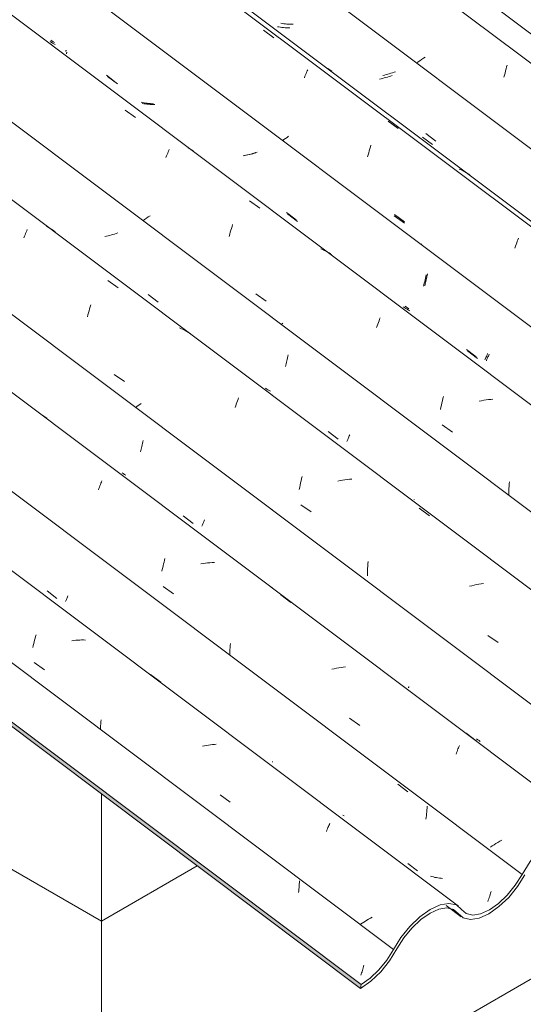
# Model space of a CAD drawing. Header units: metres. Extents: x 6.5 to 21.8, y 0.9 to 11.2.
# Tile 83 of 112: x 16.646 to 17.116, y 4.936 to 5.856. Entities that reach past the tile are written whole.
import ezdxf

# ---------------------------------------------------------------- set-up
doc = ezdxf.new("R2010")
doc.units = ezdxf.units.M
for name, color, linetype, lineweight in [('A-GLAZ-CWMG', 7, 'Continuous', 5), ('A-WALL', 7, 'Continuous', 5), ('I-WALL', 7, 'Continuous', 5)]:
    doc.layers.add(name, color=color, linetype=linetype, lineweight=lineweight)

# ---------------------------------------------------------------- blocks, each defined once
blk = doc.blocks.new('FP_62-ISO_02')
at = {"layer": 'A-GLAZ-CWMG'}
blk.add_line((17.04425, 5.02864), (17.05836, 5.01805), dxfattribs=at)
blk = doc.blocks.new('FP_63-ISO_02')
at = {"layer": 'A-GLAZ-CWMG', "color": 9, "true_color": 0xc0c0c0}
for p, q in [((16.90648, 5.04225), (16.90664, 5.04379)), ((16.90664, 5.04379), (16.90677, 5.04534)), ((16.90677, 5.04534), (16.90689, 5.0469)), ((16.90689, 5.0469), (16.90698, 5.04847)), ((16.90698, 5.04847), (16.90705, 5.05003)), ((16.90705, 5.05003), (16.9071, 5.0516)), ((16.9063, 5.04071), (16.90648, 5.04225)), ((16.96638, 4.96899), (16.96675, 4.97022)), ((16.96675, 4.97022), (16.96711, 4.97146)), ((16.96711, 4.97146), (16.96747, 4.97273)), ((16.96451, 4.96328), (16.96489, 4.96437)), ((16.96489, 4.96437), (16.96526, 4.96548)), ((16.96526, 4.96548), (16.96564, 4.96663)), ((16.96564, 4.96663), (16.96601, 4.9678)), ((16.96601, 4.9678), (16.96638, 4.96899))]:
    blk.add_line(p, q, dxfattribs=at)
blk = doc.blocks.new('FP_64-ISO_02')
at = {"layer": 'A-GLAZ-CWMG'}
blk.add_line((17.0559, 5.02773), (13.73104, 7.52322), dxfattribs=at)
at = {"layer": 'A-GLAZ-CWMG', "color": 9, "true_color": 0xc0c0c0}
for p, q in [((16.65832, 5.2715), (16.65872, 5.27323)), ((16.65872, 5.27323), (16.65913, 5.27494)), ((16.65913, 5.27494), (16.65955, 5.27662)), ((16.65955, 5.27662), (16.65999, 5.27828)), ((16.65999, 5.27828), (16.66043, 5.27991)), ((16.66043, 5.27991), (16.66088, 5.28152)), ((16.69621, 5.27619), (16.69437, 5.27597)), ((16.69805, 5.27636), (16.69621, 5.27619)), ((16.69988, 5.2765), (16.69805, 5.27636)), ((16.7017, 5.27659), (16.69988, 5.2765)), ((16.70351, 5.27664), (16.7017, 5.27659)), ((16.70531, 5.27664), (16.70351, 5.27664)), ((16.7071, 5.27661), (16.70531, 5.27664)), ((16.65794, 5.26975), (16.65832, 5.2715)), ((16.65913, 5.25547), (16.66868, 5.24869)), ((16.76798, 5.2443), (16.77748, 5.23719)), ((16.72139, 5.19836), (16.72153, 5.20023)), ((16.72153, 5.20023), (16.7217, 5.20209)), ((16.72111, 5.19273), (16.72118, 5.19461)), ((16.72118, 5.19461), (16.72127, 5.19649)), ((16.72127, 5.19649), (16.72139, 5.19836)), ((16.81837, 5.17781), (16.81651, 5.17744)), ((16.82022, 5.17815), (16.81837, 5.17781)), ((16.82207, 5.17844), (16.82022, 5.17815)), ((16.82392, 5.1787), (16.82207, 5.17844)), ((16.82576, 5.17892), (16.82392, 5.1787)), ((16.8276, 5.17909), (16.82576, 5.17892)), ((16.82943, 5.17923), (16.8276, 5.17909)), ((16.83293, 5.13201), (16.8425, 5.12521)), ((16.93238, 5.09779), (16.93285, 5.09898)), ((16.93285, 5.09898), (16.93332, 5.10014)), ((16.93332, 5.10014), (16.93377, 5.10125)), ((16.93377, 5.10125), (16.93422, 5.10233)), ((16.93422, 5.10233), (16.93466, 5.10336)), ((16.93466, 5.10336), (16.93509, 5.10435)), ((16.93509, 5.10435), (16.93551, 5.1053)), ((16.97183, 5.01579), (16.97028, 5.01485)), ((16.97341, 5.01671), (16.97183, 5.01579)), ((16.97501, 5.01762), (16.97341, 5.01671)), ((16.96579, 5.01201), (16.96435, 5.01106)), ((16.96726, 5.01297), (16.96579, 5.01201)), ((16.96875, 5.01391), (16.96726, 5.01297)), ((16.97028, 5.01485), (16.96875, 5.01391))]:
    blk.add_line(p, q, dxfattribs=at)
blk = doc.blocks.new('FP_65-ISO_02')
at = {"layer": 'A-GLAZ-CWMG', "color": 9, "true_color": 0xc0c0c0}
for p, q in [((16.67116, 5.32254), (16.68042, 5.31552)), ((16.68838, 5.31259), (16.68866, 5.31321)), ((16.68866, 5.31321), (16.68895, 5.31387)), ((16.68895, 5.31387), (16.68926, 5.31458)), ((16.68926, 5.31458), (16.68959, 5.31533)), ((16.68959, 5.31533), (16.68994, 5.31613)), ((16.68994, 5.31613), (16.6903, 5.31697)), ((16.6903, 5.31697), (16.69067, 5.31786)), ((16.88186, 5.16258), (16.88187, 5.16272)), ((16.88188, 5.16247), (16.88186, 5.16258)), ((16.88187, 5.16272), (16.88191, 5.16292)), ((16.88191, 5.16292), (16.88198, 5.16315)), ((16.99924, 5.14181), (17.00851, 5.13458)), ((17.02619, 5.11607), (17.02633, 5.11783)), ((17.02633, 5.11783), (17.02644, 5.11959)), ((17.02644, 5.11959), (17.02652, 5.12136)), ((16.94885, 5.11227), (16.94768, 5.11308)), ((17.0254, 5.10914), (17.02563, 5.11086)), ((17.02563, 5.11086), (17.02584, 5.11258)), ((17.02584, 5.11258), (17.02603, 5.11432)), ((17.02603, 5.11432), (17.02619, 5.11607)), ((17.00831, 5.06776), (17.01759, 5.06077)), ((17.03092, 5.05548), (17.02954, 5.05586)), ((17.03231, 5.05514), (17.03092, 5.05548)), ((17.03372, 5.05482), (17.03231, 5.05514)), ((17.03514, 5.05455), (17.03372, 5.05482)), ((17.03658, 5.0543), (17.03514, 5.05455)), ((17.03803, 5.05409), (17.03658, 5.0543)), ((17.03949, 5.05391), (17.03803, 5.05409)), ((17.04096, 5.05376), (17.03949, 5.05391)), ((17.08368, 5.0335), (17.08411, 5.03474)), ((17.08411, 5.03474), (17.08455, 5.03601)), ((17.08455, 5.03601), (17.08498, 5.03733)), ((17.08498, 5.03733), (17.0854, 5.03867)), ((17.0854, 5.03867), (17.08583, 5.04006)), ((17.08583, 5.04006), (17.08625, 5.04147)), ((17.08325, 5.03229), (17.08368, 5.0335))]:
    blk.add_line(p, q, dxfattribs=at)
blk = doc.blocks.new('FP_66-ISO_02')
at = {"layer": 'A-GLAZ-CWMG'}
blk.add_line((17.18028, 5.10102), (13.73104, 7.68987), dxfattribs=at)
at = {"layer": 'A-GLAZ-CWMG', "color": 9, "true_color": 0xc0c0c0}
for p, q in [((16.66771, 5.48607), (16.66608, 5.48704)), ((16.66931, 5.48504), (16.66771, 5.48607)), ((16.67086, 5.48395), (16.66931, 5.48504)), ((16.72017, 5.41948), (16.72064, 5.42074)), ((16.72064, 5.42074), (16.72111, 5.42196)), ((16.72111, 5.42196), (16.72158, 5.42314)), ((16.72158, 5.42314), (16.72203, 5.42429)), ((16.72203, 5.42429), (16.72249, 5.4254)), ((16.71921, 5.41687), (16.71969, 5.41819)), ((16.71969, 5.41819), (16.72017, 5.41948)), ((16.77971, 5.34608), (16.78012, 5.34779)), ((16.78012, 5.34779), (16.78054, 5.34947)), ((16.78054, 5.34947), (16.78096, 5.35113)), ((16.78096, 5.35113), (16.7814, 5.35276)), ((16.81703, 5.34813), (16.81487, 5.3478)), ((16.81918, 5.3484), (16.81703, 5.34813)), ((16.82132, 5.34863), (16.81918, 5.3484)), ((16.82346, 5.34881), (16.82132, 5.34863)), ((16.82558, 5.34893), (16.82346, 5.34881)), ((16.82769, 5.34899), (16.82558, 5.34893)), ((16.77857, 5.34084), (16.77893, 5.34261)), ((16.77893, 5.34261), (16.77932, 5.34436)), ((16.77932, 5.34436), (16.77971, 5.34608)), ((16.77986, 5.32652), (16.78943, 5.31977)), ((16.88965, 5.31889), (16.89919, 5.3118)), ((16.84242, 5.2715), (16.84258, 5.27333)), ((16.84195, 5.26226), (16.842, 5.26412)), ((16.842, 5.26412), (16.84207, 5.26597)), ((16.84207, 5.26597), (16.84216, 5.26782)), ((16.84216, 5.26782), (16.84228, 5.26966)), ((16.84228, 5.26966), (16.84242, 5.2715)), ((16.93951, 5.24976), (16.93735, 5.24928)), ((16.94167, 5.2502), (16.93951, 5.24976)), ((16.94384, 5.25059), (16.94167, 5.2502)), ((16.94599, 5.25093), (16.94384, 5.25059)), ((16.94814, 5.25122), (16.94599, 5.25093)), ((16.95029, 5.25146), (16.94814, 5.25122)), ((16.95401, 5.20358), (16.9636, 5.19681)), ((17.06288, 5.18965), (17.0724, 5.18252)), ((17.05398, 5.17127), (17.05444, 5.17247)), ((17.05444, 5.17247), (17.05491, 5.17364)), ((17.05491, 5.17364), (17.05536, 5.17478)), ((17.05536, 5.17478), (17.05581, 5.17587)), ((17.05581, 5.17587), (17.05625, 5.17693)), ((17.05625, 5.17693), (17.05668, 5.17795)), ((17.05351, 5.17003), (17.05398, 5.17127)), ((17.0964, 5.08962), (17.09453, 5.08856)), ((17.08736, 5.08418), (17.08565, 5.08307)), ((17.0891, 5.08529), (17.08736, 5.08418)), ((17.09088, 5.08639), (17.0891, 5.08529)), ((17.09269, 5.08748), (17.09088, 5.08639)), ((17.09453, 5.08856), (17.09269, 5.08748))]:
    blk.add_line(p, q, dxfattribs=at)
blk = doc.blocks.new('FP_67-ISO_02')
at = {"layer": 'A-GLAZ-CWMG', "color": 9, "true_color": 0xc0c0c0}
for p, q in [((16.75943, 5.45626), (16.75977, 5.4576)), ((16.75977, 5.4576), (16.76009, 5.45896)), ((16.76009, 5.45896), (16.7604, 5.46034)), ((16.7604, 5.46034), (16.7607, 5.46174)), ((16.7607, 5.46174), (16.76099, 5.46315)), ((16.75839, 5.45237), (16.75875, 5.45364)), ((16.75875, 5.45364), (16.75909, 5.45494)), ((16.75909, 5.45494), (16.75943, 5.45626)), ((16.74242, 5.43211), (16.74128, 5.4329)), ((16.74358, 5.43136), (16.74242, 5.43211)), ((16.74476, 5.43064), (16.74358, 5.43136)), ((16.79858, 5.39269), (16.80785, 5.38566)), ((16.81597, 5.38311), (16.81624, 5.38372)), ((16.81624, 5.38372), (16.81652, 5.38437)), ((16.81652, 5.38437), (16.81681, 5.38505)), ((16.81681, 5.38505), (16.81712, 5.38577)), ((16.81712, 5.38577), (16.81743, 5.38652)), ((16.81743, 5.38652), (16.81776, 5.38731)), ((16.81776, 5.38731), (16.81809, 5.38813)), ((16.81809, 5.38813), (16.81844, 5.38898)), ((16.87914, 5.32944), (16.87912, 5.32954)), ((16.87918, 5.32938), (16.87914, 5.32944)), ((17.00914, 5.23199), (17.00916, 5.23213)), ((17.00915, 5.23188), (17.00914, 5.23199)), ((17.00919, 5.23181), (17.00915, 5.23188)), ((17.00916, 5.23213), (17.00919, 5.23231)), ((17.00919, 5.23231), (17.00926, 5.23252)), ((17.00926, 5.23252), (17.00934, 5.23277)), ((17.00934, 5.23277), (17.00944, 5.23305)), ((17.07386, 5.18335), (17.07272, 5.18414)), ((17.07502, 5.1826), (17.07386, 5.18335)), ((17.0762, 5.18188), (17.07502, 5.1826))]:
    blk.add_line(p, q, dxfattribs=at)
blk = doc.blocks.new('FP_68-ISO_02')
at = {"layer": 'A-GLAZ-CWMG'}
blk.add_line((17.31428, 5.18068), (13.73104, 7.8701), dxfattribs=at)
at = {"layer": 'A-GLAZ-CWMG', "color": 9, "true_color": 0xc0c0c0}
for p, q in [((16.65215, 5.65914), (16.65264, 5.66032)), ((16.67248, 5.66215), (16.67079, 5.66302)), ((16.67414, 5.66123), (16.67248, 5.66215)), ((16.67576, 5.66025), (16.67414, 5.66123)), ((16.67735, 5.65922), (16.67576, 5.66025)), ((16.64955, 5.65253), (16.65008, 5.65394)), ((16.65008, 5.65394), (16.65061, 5.65531)), ((16.65061, 5.65531), (16.65113, 5.65663)), ((16.65113, 5.65663), (16.65165, 5.65791)), ((16.65165, 5.65791), (16.65215, 5.65914)), ((16.6789, 5.65814), (16.67735, 5.65922)), ((16.72805, 5.6127), (16.73768, 5.60571)), ((16.71046, 5.58433), (16.71098, 5.58617)), ((16.71098, 5.58617), (16.7115, 5.58798)), ((16.7115, 5.58798), (16.71204, 5.58975)), ((16.70895, 5.57861), (16.70944, 5.58055)), ((16.70944, 5.58055), (16.70994, 5.58246)), ((16.70994, 5.58246), (16.71046, 5.58433)), ((16.79677, 5.56755), (16.79498, 5.56827)), ((16.79852, 5.56678), (16.79677, 5.56755)), ((16.80024, 5.56595), (16.79852, 5.56678)), ((16.80192, 5.56507), (16.80024, 5.56595)), ((16.80357, 5.56413), (16.80192, 5.56507)), ((16.80519, 5.56315), (16.80357, 5.56413)), ((16.73402, 5.52489), (16.7436, 5.51819)), ((16.84976, 5.5016), (16.8503, 5.50302)), ((16.7551, 5.49472), (16.75376, 5.49374)), ((16.75646, 5.4957), (16.7551, 5.49472)), ((16.75786, 5.49669), (16.75646, 5.4957)), ((16.75927, 5.49767), (16.75786, 5.49669)), ((16.84703, 5.49382), (16.84758, 5.49546)), ((16.84758, 5.49546), (16.84813, 5.49705)), ((16.84813, 5.49705), (16.84867, 5.49861)), ((16.84867, 5.49861), (16.84922, 5.50012)), ((16.84922, 5.50012), (16.84976, 5.5016)), ((16.90919, 5.4275), (16.90967, 5.42944)), ((16.9074, 5.41944), (16.90782, 5.42149)), ((16.90782, 5.42149), (16.90826, 5.42352)), ((16.90826, 5.42352), (16.90872, 5.42552)), ((16.90872, 5.42552), (16.90919, 5.4275)), ((16.94526, 5.42562), (16.9431, 5.42519)), ((16.94741, 5.426), (16.94526, 5.42562)), ((16.94957, 5.42634), (16.94741, 5.426)), ((16.95171, 5.42663), (16.94957, 5.42634)), ((16.95386, 5.42687), (16.95171, 5.42663)), ((16.95599, 5.42707), (16.95386, 5.42687)), ((16.90699, 5.41736), (16.9074, 5.41944)), ((16.9084, 5.40301), (16.918, 5.3963)), ((17.01917, 5.39979), (17.02876, 5.39272)), ((16.97101, 5.3457), (16.97118, 5.34793)), ((16.97118, 5.34793), (16.97137, 5.35015)), ((16.97067, 5.33674), (16.97071, 5.33898)), ((16.97071, 5.33898), (16.97078, 5.34123)), ((16.97078, 5.34123), (16.97088, 5.34347)), ((16.97088, 5.34347), (16.97101, 5.3457)), ((17.07264, 5.32837), (17.07048, 5.32791)), ((17.0748, 5.32879), (17.07264, 5.32837)), ((17.07695, 5.32917), (17.0748, 5.32879)), ((17.07911, 5.3295), (17.07695, 5.32917)), ((17.06832, 5.3274), (17.06617, 5.32686)), ((17.07048, 5.32791), (17.06832, 5.3274)), ((17.08316, 5.28094), (17.09278, 5.27422))]:
    blk.add_line(p, q, dxfattribs=at)
blk = doc.blocks.new('FP_69-ISO_02')
at = {"layer": 'A-GLAZ-CWMG', "color": 9, "true_color": 0xc0c0c0}
for p, q in [((16.72681, 5.65406), (16.72529, 5.65373)), ((16.72832, 5.65442), (16.72681, 5.65406)), ((16.72983, 5.6548), (16.72832, 5.65442)), ((16.73133, 5.6552), (16.72983, 5.6548)), ((16.73282, 5.65563), (16.73133, 5.6552)), ((16.7343, 5.65607), (16.73282, 5.65563)), ((16.73578, 5.65654), (16.7343, 5.65607)), ((16.73724, 5.65702), (16.73578, 5.65654)), ((16.76568, 5.59955), (16.77494, 5.59249)), ((16.89562, 5.53894), (16.89591, 5.54035)), ((16.89591, 5.54035), (16.89619, 5.54177)), ((16.89619, 5.54177), (16.89645, 5.54321)), ((16.89401, 5.53219), (16.89435, 5.5335)), ((16.89435, 5.5335), (16.89468, 5.53483)), ((16.89468, 5.53483), (16.895, 5.53618)), ((16.895, 5.53618), (16.89532, 5.53755)), ((16.89532, 5.53755), (16.89562, 5.53894)), ((16.87653, 5.51121), (16.87539, 5.51199)), ((16.87769, 5.51046), (16.87653, 5.51121)), ((16.87888, 5.50974), (16.87769, 5.51046)), ((16.88008, 5.50906), (16.87888, 5.50974)), ((16.93407, 5.47139), (16.94334, 5.46435)), ((16.95309, 5.46569), (16.95343, 5.46652)), ((16.95343, 5.46652), (16.95377, 5.46738)), ((16.95377, 5.46738), (16.95412, 5.46828)), ((16.95157, 5.46205), (16.95185, 5.4627)), ((16.95185, 5.4627), (16.95214, 5.4634)), ((16.95214, 5.4634), (16.95245, 5.46413)), ((16.95245, 5.46413), (16.95276, 5.46489)), ((16.95276, 5.46489), (16.95309, 5.46569)), ((17.01444, 5.40773), (17.01445, 5.40787)), ((17.01446, 5.40763), (17.01444, 5.40773)), ((17.0145, 5.40756), (17.01446, 5.40763))]:
    blk.add_line(p, q, dxfattribs=at)
blk = doc.blocks.new('FP_70-ISO_02')
at = {"layer": 'A-GLAZ-CWMG'}
blk.add_line((17.44484, 5.25508), (13.74519, 8.03187), dxfattribs=at)
at = {"layer": 'A-GLAZ-CWMG', "color": 9, "true_color": 0xc0c0c0}
for p, q in [((16.74419, 5.77191), (16.7538, 5.76492)), ((16.78445, 5.73283), (16.78495, 5.73402)), ((16.78495, 5.73402), (16.78543, 5.73515)), ((16.80475, 5.73575), (16.80311, 5.73671)), ((16.80636, 5.73474), (16.80475, 5.73575)), ((16.80792, 5.73367), (16.80636, 5.73474)), ((16.78236, 5.72762), (16.7829, 5.729)), ((16.7829, 5.729), (16.78343, 5.73032)), ((16.78343, 5.73032), (16.78395, 5.7316)), ((16.78395, 5.7316), (16.78445, 5.73283)), ((16.86059, 5.6871), (16.87018, 5.68009)), ((16.7624, 5.66968), (16.76075, 5.66853)), ((16.76408, 5.67084), (16.7624, 5.66968)), ((16.76581, 5.67199), (16.76408, 5.67084)), ((16.76757, 5.67314), (16.76581, 5.67199)), ((16.84252, 5.65767), (16.84304, 5.65954)), ((16.84304, 5.65954), (16.84357, 5.66137)), ((16.84357, 5.66137), (16.8441, 5.66317)), ((16.8441, 5.66317), (16.84465, 5.66492)), ((16.84151, 5.65385), (16.84201, 5.65578)), ((16.84201, 5.65578), (16.84252, 5.65767)), ((16.92896, 5.64145), (16.92721, 5.64224)), ((16.93067, 5.64061), (16.92896, 5.64145)), ((16.93234, 5.63971), (16.93067, 5.64061)), ((16.93399, 5.63875), (16.93234, 5.63971)), ((16.93559, 5.63774), (16.93399, 5.63875)), ((16.93716, 5.63667), (16.93559, 5.63774)), ((16.86649, 5.60001), (16.87606, 5.59328)), ((16.98208, 5.57641), (16.98262, 5.57781)), ((16.89176, 5.57271), (16.89003, 5.5715)), ((16.97932, 5.5687), (16.97987, 5.57033)), ((16.97987, 5.57033), (16.98043, 5.57191)), ((16.98043, 5.57191), (16.98098, 5.57345)), ((16.98098, 5.57345), (16.98153, 5.57495)), ((16.98153, 5.57495), (16.98208, 5.57641)), ((17.04127, 5.50224), (17.04176, 5.50419)), ((17.03907, 5.49206), (17.03947, 5.49415)), ((17.03947, 5.49415), (17.0399, 5.49621)), ((17.0399, 5.49621), (17.04034, 5.49825)), ((17.04034, 5.49825), (17.0408, 5.50026)), ((17.0408, 5.50026), (17.04127, 5.50224)), ((17.07732, 5.5003), (17.07516, 5.49988)), ((17.07948, 5.50067), (17.07732, 5.5003)), ((17.08163, 5.501), (17.07948, 5.50067)), ((17.08378, 5.50128), (17.08163, 5.501)), ((17.08592, 5.50151), (17.08378, 5.50128)), ((17.08806, 5.50168), (17.08592, 5.50151)), ((17.04052, 5.47765), (17.0501, 5.47092)), ((17.10299, 5.41819), (17.1031, 5.42033)), ((17.1031, 5.42033), (17.10323, 5.42246)), ((17.10323, 5.42246), (17.1034, 5.42458)), ((17.10285, 5.41176), (17.10287, 5.41391)), ((17.10287, 5.41391), (17.10291, 5.41605)), ((17.10291, 5.41605), (17.10299, 5.41819))]:
    blk.add_line(p, q, dxfattribs=at)
blk = doc.blocks.new('FP_71-ISO_02')
at = {"layer": 'A-GLAZ-CWMG', "color": 9, "true_color": 0xc0c0c0}
for p, q in [((16.67515, 5.83528), (16.67401, 5.83607)), ((16.67631, 5.83454), (16.67515, 5.83528)), ((16.6775, 5.83382), (16.67631, 5.83454)), ((16.67871, 5.83314), (16.6775, 5.83382)), ((16.68939, 5.82486), (16.68943, 5.82505)), ((16.68943, 5.82505), (16.6895, 5.82527)), ((16.6895, 5.82527), (16.68958, 5.82553)), ((16.68958, 5.82553), (16.68969, 5.82583)), ((16.68969, 5.82583), (16.68982, 5.82616)), ((16.68937, 5.8247), (16.68939, 5.82486)), ((16.68937, 5.82458), (16.68937, 5.8247)), ((16.6894, 5.8245), (16.68937, 5.82458)), ((16.72766, 5.80336), (16.73692, 5.79629)), ((16.76161, 5.77786), (16.76018, 5.77811)), ((16.76305, 5.77764), (16.76161, 5.77786)), ((16.76451, 5.77746), (16.76305, 5.77764)), ((16.76597, 5.77732), (16.76451, 5.77746)), ((16.76745, 5.7772), (16.76597, 5.77732)), ((16.76893, 5.77712), (16.76745, 5.7772)), ((16.77042, 5.77708), (16.76893, 5.77712)), ((16.77193, 5.77706), (16.77042, 5.77708)), ((16.85711, 5.72963), (16.85559, 5.72929)), ((16.85862, 5.73), (16.85711, 5.72963)), ((16.86012, 5.73038), (16.85862, 5.73)), ((16.86162, 5.73079), (16.86012, 5.73038)), ((16.86311, 5.73122), (16.86162, 5.73079)), ((16.86459, 5.73167), (16.86311, 5.73122)), ((16.86607, 5.73214), (16.86459, 5.73167)), ((16.86753, 5.73263), (16.86607, 5.73214)), ((16.89595, 5.67493), (16.90521, 5.66787)), ((17.02563, 5.61317), (17.02593, 5.61457)), ((17.02593, 5.61457), (17.02621, 5.61598)), ((17.02621, 5.61598), (17.02649, 5.61741)), ((17.02649, 5.61741), (17.02675, 5.61885)), ((17.02432, 5.60779), (17.02466, 5.60911)), ((17.02466, 5.60911), (17.02499, 5.61044)), ((17.02499, 5.61044), (17.02531, 5.6118)), ((17.02531, 5.6118), (17.02563, 5.61317)), ((17.00559, 5.58722), (17.00446, 5.58802)), ((17.00673, 5.58644), (17.00559, 5.58722)), ((17.0079, 5.58571), (17.00673, 5.58644)), ((17.00909, 5.585), (17.0079, 5.58571)), ((17.01031, 5.58433), (17.00909, 5.585)), ((17.06435, 5.54674), (17.07361, 5.5397)), ((17.08276, 5.53957), (17.08308, 5.54035)), ((17.08308, 5.54035), (17.08341, 5.54115)), ((17.08341, 5.54115), (17.08375, 5.542)), ((17.08375, 5.542), (17.0841, 5.54287)), ((17.0841, 5.54287), (17.08445, 5.54378)), ((17.08187, 5.53746), (17.08216, 5.53813)), ((17.08216, 5.53813), (17.08245, 5.53883)), ((17.08245, 5.53883), (17.08276, 5.53957))]:
    blk.add_line(p, q, dxfattribs=at)
blk = doc.blocks.new('FP_72-ISO_02')
at = {"layer": 'A-GLAZ-CWMG'}
blk.add_line((17.5743, 5.32967), (13.32806, 8.51671), dxfattribs=at)
at = {"layer": 'A-GLAZ-CWMG', "color": 9, "true_color": 0xc0c0c0}
for p, q in [((16.87364, 5.84644), (16.88324, 5.83945)), ((16.91334, 5.80607), (16.91385, 5.80731)), ((16.91385, 5.80731), (16.91435, 5.8085)), ((16.91435, 5.8085), (16.91484, 5.80964)), ((16.93422, 5.81033), (16.93258, 5.81129)), ((16.93583, 5.80932), (16.93422, 5.81033)), ((16.9374, 5.80826), (16.93583, 5.80932)), ((16.91175, 5.80206), (16.91229, 5.80344)), ((16.91229, 5.80344), (16.91282, 5.80478)), ((16.91282, 5.80478), (16.91334, 5.80607)), ((16.98998, 5.76163), (16.99957, 5.75462)), ((16.89267, 5.74443), (16.89127, 5.74345)), ((16.8941, 5.74541), (16.89267, 5.74443)), ((16.89556, 5.74639), (16.8941, 5.74541)), ((16.89705, 5.74736), (16.89556, 5.74639)), ((16.97185, 5.73196), (16.97237, 5.73384)), ((16.97237, 5.73384), (16.9729, 5.73568)), ((16.9729, 5.73568), (16.97343, 5.73748)), ((16.97343, 5.73748), (16.97398, 5.73925)), ((16.97085, 5.72811), (16.97134, 5.73005)), ((16.97134, 5.73005), (16.97185, 5.73196)), ((17.05836, 5.71604), (17.0566, 5.71682)), ((17.06007, 5.7152), (17.05836, 5.71604)), ((17.06175, 5.7143), (17.06007, 5.7152)), ((17.0634, 5.71336), (17.06175, 5.7143)), ((17.06501, 5.71235), (17.0634, 5.71336)), ((17.06658, 5.71129), (17.06501, 5.71235)), ((16.99592, 5.67415), (17.00547, 5.66742)), ((17.11078, 5.64929), (17.11133, 5.65076)), ((17.11133, 5.65076), (17.11187, 5.65218)), ((17.02122, 5.64682), (17.02059, 5.64638)), ((17.10856, 5.64298), (17.10911, 5.64462)), ((17.10911, 5.64462), (17.10967, 5.64622)), ((17.10967, 5.64622), (17.11022, 5.64778)), ((17.11022, 5.64778), (17.11078, 5.64929))]:
    blk.add_line(p, q, dxfattribs=at)
blk = doc.blocks.new('FP_73-ISO_02')
at = {"layer": 'A-GLAZ-CWMG', "color": 9, "true_color": 0xc0c0c0}
for p, q in [((16.89108, 5.85281), (16.88965, 5.85305)), ((16.89253, 5.8526), (16.89108, 5.85281)), ((16.89398, 5.85242), (16.89253, 5.8526)), ((16.89545, 5.85228), (16.89398, 5.85242)), ((16.89693, 5.85217), (16.89545, 5.85228)), ((16.89841, 5.8521), (16.89693, 5.85217)), ((16.89991, 5.85206), (16.89841, 5.8521)), ((16.90141, 5.85205), (16.89991, 5.85206)), ((16.99409, 5.80671), (16.99261, 5.80626)), ((16.99556, 5.80718), (16.99409, 5.80671)), ((16.99702, 5.80767), (16.99556, 5.80718)), ((16.9866, 5.80466), (16.98509, 5.80432)), ((16.98811, 5.80503), (16.9866, 5.80466)), ((16.98962, 5.80542), (16.98811, 5.80503)), ((16.99112, 5.80583), (16.98962, 5.80542)), ((16.99261, 5.80626), (16.99112, 5.80583)), ((17.02542, 5.74986), (17.03468, 5.74281))]:
    blk.add_line(p, q, dxfattribs=at)
blk = doc.blocks.new('FP_74-ISO_02')
at = {"layer": 'A-GLAZ-CWMG'}
blk.add_line((17.68687, 5.3928), (13.32806, 8.66433), dxfattribs=at)
blk = doc.blocks.new('Rectangular Mullion - Telha Fibrocimento - Ondulada-1908998-ISO_02')
at = {"layer": 'A-GLAZ-CWMG', "true_color": 0xc0c0c0}
h = blk.add_hatch(dxfattribs=at)
h.set_pattern_fill('FP_7', color=9, style=0, pattern_type=2)
h.set_pattern_definition([(330, (16.95, 8.887), (0.2298954, -0.0663695), [0.01095, -0.18814, 0.01095, -0.18814, -1.062]), (330, (16.95, 8.887), (0.2298954, -0.0663695), [-0.39819, 0.01095, -0.38724, 0.01095, -0.18814, -0.46455]), (330, (16.95, 8.887), (0.2298954, -0.0663695), [-0.99547, 0.01095, -0.12178, 0.01095, -0.32087]), (111.206, (17.036, 8.87), (-0.1647206, 0.29181702), [0.01311, -0.22522, 0.01311, -1.496]), (111.206, (17.036, 8.87), (-0.1647206, 0.29181702), [-0.25144, -0.22522, 0.01311, -0.46356, -0.79444]), (111.206, (17.036, 8.87), (-0.1647206, 0.29181702), [-0.95333, 0.01311, -0.22522, 0.01311, -0.543]), (111.206, (17.036, 8.87), (-0.1647206, 0.29181702), [-1.205, -0.14578, 0.01311, -0.38411]), (234.896, (17.065, 8.986), (-0.0651715, -0.2254494), [0.00825, -0.14167, 0.00825, -0.94122]), (234.896, (17.065, 8.986), (-0.0651715, -0.2254494), [-0.15816, -0.14167, 0.00825, -0.29159, -0.49972]), (234.896, (17.065, 8.986), (-0.0651715, -0.2254494), [-0.59966, 0.00825, -0.14167, 0.00825, -0.34156]), (234.896, (17.065, 8.986), (-0.0651715, -0.2254494), [-0.75782, -0.0917, 0.00825, -0.24161])])
h.paths.add_polyline_path([(16.96431, 4.95099), (16.96483, 4.95472), (16.51204, 5.29457), (16.5104, 5.29167), (16.95934, 4.95472)])
h.paths.add_polyline_path([(12.04642, 8.64214), (12.04952, 8.64393), (10.57612, 9.7498), (10.5756, 9.74607), (12.02219, 8.66033)])
h = blk.add_hatch(dxfattribs=at)
h.set_pattern_fill('FP_6', color=9, style=0, pattern_type=2)
h.set_pattern_definition([(35.687, (13.409, 6.161), (0.23241475, 0.22210937), [0.0118, -0.2028, 0.0118, -0.2028, -1.145]), (35.687, (13.409, 6.161), (0.23241475, 0.22210937), [-0.42922, 0.0118, -0.41741, 0.0118, -0.2028, -0.50075]), (35.687, (13.409, 6.161), (0.23241475, 0.22210937), [-1.073, 0.0118, -0.13127, 0.0118, -0.34588]), (137.177, (13.496, 6.251), (-0.1665248, 0.0439601), [0.00654, -0.11229, 0.00654, -0.74603]), (137.177, (13.496, 6.251), (-0.1665248, 0.0439601), [-0.12536, -0.11229, 0.00654, -0.23112, -0.39609]), (137.177, (13.496, 6.251), (-0.1665248, 0.0439601), [-0.47531, 0.00654, -0.11229, 0.00654, -0.27073]), (137.177, (13.496, 6.251), (-0.1665248, 0.0439601), [-0.60067, -0.07268, 0.00654, -0.19151]), (247.064, (13.525, 6.382), (-0.06588675, -0.26606898), [0.0123, -0.21134, 0.0123, -1.404]), (247.064, (13.525, 6.382), (-0.06588675, -0.26606898), [-0.23595, -0.21134, 0.0123, -0.43499, -0.74548]), (247.064, (13.525, 6.382), (-0.06588675, -0.26606898), [-0.89458, 0.0123, -0.21134, 0.0123, -0.50954]), (247.064, (13.525, 6.382), (-0.06588675, -0.26606898), [-1.131, -0.1368, 0.0123, -0.36044])])
h.paths.add_polyline_path([(16.96431, 4.95099), (16.97529, 4.95907), (16.98456, 4.96836), (16.99176, 4.97746), (17.00517, 4.99876), (17.014, 5.00902), (17.02291, 5.01684), (17.02935, 5.0213), (17.03861, 5.02516), (17.04498, 5.02621), (17.05124, 5.02475), (17.06034, 5.01684), (17.06703, 5.01537), (17.07649, 5.01734), (17.08467, 5.02116), (17.0952, 5.02892), (17.10454, 5.03824), (17.11181, 5.0474), (17.12823, 5.07269), (17.13398, 5.07945), (17.14203, 5.08711), (17.14938, 5.09264), (17.15672, 5.09677), (17.16464, 5.0993), (17.17236, 5.09911), (17.17728, 5.09698), (17.18557, 5.08779), (17.19067, 5.08581), (17.19829, 5.08628), (17.20789, 5.09004), (17.21552, 5.09474), (17.22467, 5.10256), (17.23182, 5.11022), (17.23903, 5.12006), (17.25149, 5.14204), (17.26001, 5.1534), (17.27086, 5.16435), (17.28008, 5.17147), (17.28833, 5.1762), (17.2984, 5.17914), (17.30584, 5.17896), (17.31125, 5.17671), (17.31932, 5.1668), (17.32487, 5.16447), (17.33186, 5.16461), (17.34079, 5.16775), (17.35065, 5.17393), (17.35549, 5.17782), (17.35622, 5.18073), (17.36428, 5.18663), (17.3666, 5.18945), (17.37367, 5.19932), (17.38604, 5.22012), (17.39425, 5.23055), (17.40254, 5.23891), (17.41078, 5.24547), (17.42039, 5.25083), (17.42611, 5.25312), (17.42973, 5.25477), (17.43775, 5.25572), (17.4369, 5.25389), (17.44417, 5.2549), (17.44156, 5.25129), (17.44223, 5.25078), (17.44212, 5.25063), (17.44957, 5.24197), (17.45515, 5.23977), (17.46211, 5.23999), (17.47149, 5.24345), (17.47863, 5.24758), (17.48883, 5.25621), (17.49668, 5.26481), (17.49494, 5.26324), (17.49246, 5.26057), (17.48419, 5.25287), (17.47318, 5.24567), (17.46623, 5.2426), (17.46692, 5.24522), (17.46373, 5.24401), (17.4629, 5.24195), (17.45826, 5.24152), (17.45953, 5.24407), (17.45754, 5.24401), (17.45615, 5.24155), (17.45137, 5.2426), (17.45343, 5.24564), (17.45252, 5.246), (17.45055, 5.24331), (17.44655, 5.24738), (17.44904, 5.25008), (17.44364, 5.25566), (17.43792, 5.25789), (17.42964, 5.25756), (17.42038, 5.25444), (17.41041, 5.24865), (17.40038, 5.24053), (17.38868, 5.22763), (17.38101, 5.21686), (17.36903, 5.19669), (17.36215, 5.18796), (17.35461, 5.18048), (17.34843, 5.17554), (17.33987, 5.17086), (17.3336, 5.16883), (17.32702, 5.16883), (17.32178, 5.17147), (17.31417, 5.18076), (17.30719, 5.18358), (17.29773, 5.183), (17.28833, 5.17974), (17.27539, 5.17147), (17.26688, 5.16435), (17.2565, 5.15298), (17.248, 5.14112), (17.23543, 5.11896), (17.22868, 5.11022), (17.21955, 5.10131), (17.21327, 5.09643), (17.2055, 5.09217), (17.19785, 5.09005), (17.19206, 5.09016), (17.18716, 5.09252), (17.18279, 5.09805), (17.17879, 5.102), (17.17133, 5.10387), (17.1613, 5.102), (17.15248, 5.09805), (17.14133, 5.09004), (17.13189, 5.08102), (17.12274, 5.06964), (17.10894, 5.0474), (17.10143, 5.03824), (17.09316, 5.03045), (17.08422, 5.02431), (17.07516, 5.0206), (17.06915, 5.01961), (17.06311, 5.02094), (17.05381, 5.029), (17.04695, 5.03045), (17.03861, 5.02899), (17.02935, 5.02472), (17.01862, 5.01684), (17.00913, 5.00741), (17.00173, 4.99816), (16.98884, 4.97746), (16.98143, 4.96836), (16.97175, 4.95956), (16.96483, 4.95472)])
h.paths.add_polyline_path([(17.50209, 5.27198), (17.50209, 5.27263), (17.50019, 5.27304)])
h.paths.add_polyline_path([(17.52292, 5.30678), (17.52292, 5.30413), (17.52821, 5.30966)])
h.paths.add_polyline_path([(17.53306, 5.31647), (17.53157, 5.31303), (17.53679, 5.31725)])
h.paths.add_polyline_path([(17.50066, 5.27425), (17.50625, 5.28261), (17.50853, 5.28301), (17.50625, 5.28311), (17.51448, 5.29628), (17.52239, 5.30358), (17.52151, 5.30503), (17.52363, 5.30747), (17.531, 5.31258), (17.5306, 5.31412), (17.53384, 5.31702), (17.54008, 5.3199), (17.5402, 5.32149), (17.54435, 5.32419), (17.55437, 5.32843), (17.56315, 5.3295), (17.56657, 5.32762), (17.57093, 5.32594), (17.57819, 5.31828), (17.57939, 5.31738), (17.57896, 5.31682), (17.58454, 5.31466), (17.58402, 5.3159), (17.59019, 5.31606), (17.59696, 5.31817), (17.60651, 5.32391), (17.61307, 5.32923), (17.61575, 5.33196), (17.61638, 5.32923), (17.62646, 5.34023), (17.63238, 5.34827), (17.64477, 5.36839), (17.65064, 5.37541), (17.65681, 5.38124), (17.66339, 5.38599), (17.66951, 5.38906), (17.6738, 5.39049), (17.67975, 5.39049), (17.6836, 5.389), (17.69061, 5.38124), (17.69622, 5.3792), (17.70316, 5.37951), (17.71241, 5.38295), (17.72012, 5.38755), (17.72416, 5.39079), (17.7231, 5.39088), (17.72449, 5.39446), (17.71837, 5.38984), (17.71035, 5.3856), (17.70515, 5.38378), (17.69774, 5.38378), (17.6936, 5.38525), (17.68531, 5.39351), (17.68075, 5.39489), (17.67476, 5.39445), (17.66665, 5.39128), (17.65982, 5.38705), (17.65301, 5.38124), (17.64847, 5.37581), (17.64111, 5.36532), (17.63594, 5.35626), (17.63293, 5.35404), (17.6287, 5.34717), (17.62072, 5.33728), (17.61572, 5.33209), (17.60651, 5.32504), (17.5994, 5.32118), (17.59327, 5.31913), (17.58638, 5.31913), (17.58197, 5.32081), (17.57391, 5.32996), (17.56648, 5.33244), (17.55922, 5.33214), (17.55006, 5.32908), (17.5402, 5.32338), (17.53027, 5.31537), (17.52084, 5.30553), (17.51186, 5.2934), (17.50247, 5.27735)])
h.paths.add_polyline_path([(17.51485, 5.2936), (17.52031, 5.30082), (17.51377, 5.2954), (17.51438, 5.2944)])
h.paths.add_polyline_path([(17.61615, 5.33236), (17.61971, 5.33598), (17.62178, 5.33593), (17.61765, 5.33331)])
h.paths.add_polyline_path([(17.62316, 5.3368), (17.62387, 5.33851), (17.62406, 5.33764), (17.6237, 5.33714)])
h.paths.add_polyline_path([(17.72794, 5.39382), (17.73816, 5.40498), (17.74448, 5.41371), (17.74922, 5.42166), (17.74689, 5.42272), (17.73951, 5.41076), (17.73254, 5.40217), (17.72678, 5.39633), (17.72466, 5.3946), (17.7279, 5.39565), (17.72793, 5.39459)])
at = {"layer": 'A-GLAZ-CWMG'}
for p, q in [((17.50554, 5.2826), (13.32806, 8.41803)), ((17.37549, 5.20734), (13.73104, 7.9427)), ((17.241, 5.12827), (13.73104, 7.76269)), ((17.11522, 5.05734), (13.73104, 7.59735)), ((16.99501, 4.98733), (13.84113, 7.35449)), ((16.96431, 4.95099), (16.51034, 5.29172)), ((16.96483, 4.95472), (16.51204, 5.29457)), ((17.05552, 5.02103), (17.05012, 5.02508)), ((16.96483, 4.95472), (16.96431, 4.95099))]:
    blk.add_line(p, q, dxfattribs=at)
for points in [[(17.18388, 5.09698, 0), (17.17879, 5.102, 0), (17.17151, 5.10389, 0), (17.16254, 5.10255, 0), (17.15248, 5.09805, 0), (17.14203, 5.09071, 0), (17.13189, 5.08102, 0), (17.12274, 5.06964, 0), (17.11522, 5.05734, 0)], [(17.05552, 5.02103, 0), (17.06034, 5.01684, 0), (17.06703, 5.01537, 0), (17.07516, 5.01674, 0), (17.08422, 5.02084, 0), (17.09362, 5.02743, 0), (17.10276, 5.03607, 0), (17.11106, 5.04622, 0), (17.118, 5.05723, 0)], [(17.11522, 5.05734, 0), (17.10894, 5.0474, 0), (17.10143, 5.03824, 0), (17.09316, 5.03045, 0), (17.08467, 5.02452, 0), (17.07649, 5.02082, 0), (17.06915, 5.01961, 0), (17.06311, 5.02094, 0), (17.05876, 5.02475, 0)], [(17.05876, 5.02475, 0), (17.05381, 5.029, 0), (17.04695, 5.03045, 0), (17.03861, 5.02899, 0), (17.02935, 5.02472, 0), (17.01975, 5.01792, 0), (17.01043, 5.00902, 0), (17.00201, 4.9986, 0), (16.99501, 4.98733, 0)], [(16.99827, 4.9881, 0), (17.00467, 4.99816, 0), (17.01229, 5.00741, 0), (17.02067, 5.01528, 0), (17.02927, 5.02126, 0), (17.03754, 5.02499, 0), (17.04498, 5.02621, 0), (17.0511, 5.02487, 0), (17.05552, 5.02103, 0)], [(16.96431, 4.95099, 0), (16.97384, 4.95769, 0), (16.98308, 4.96652, 0), (16.99141, 4.97689, 0), (16.99827, 4.9881, 0)], [(16.99501, 4.98733, 0), (16.98884, 4.97746, 0), (16.98143, 4.96836, 0), (16.97325, 4.96061, 0), (16.96483, 4.95472, 0)]]:
    blk.add_polyline3d(points, dxfattribs=at)
for name in ['FP_72-ISO_02', 'FP_74-ISO_02', 'FP_70-ISO_02', 'FP_73-ISO_02', 'FP_68-ISO_02', 'FP_71-ISO_02', 'FP_69-ISO_02', 'FP_67-ISO_02', 'FP_63-ISO_02', 'FP_66-ISO_02', 'FP_64-ISO_02', 'FP_65-ISO_02', 'FP_62-ISO_02']:
    blk.add_blockref(name, (0, 0), dxfattribs=at)
blk = doc.blocks.new('FP_84-ISO_02')
at = {"layer": 'A-GLAZ-CWMG'}
blk.add_line((17.44693, 5.25349), (13.74519, 8.03186), dxfattribs=at)
at = {"layer": 'A-GLAZ-CWMG', "color": 9, "true_color": 0xc0c0c0}
blk.add_line((16.93622, 5.63739), (16.93477, 5.63841), dxfattribs=at)
blk = doc.blocks.new('FP_85-ISO_02')
at = {"layer": 'A-GLAZ-CWMG', "color": 9, "true_color": 0xc0c0c0}
for p, q in [((16.67574, 5.8365), (16.6746, 5.83729)), ((16.6769, 5.83574), (16.67574, 5.8365)), ((16.67808, 5.83501), (16.6769, 5.83574)), ((16.68879, 5.82684), (16.68882, 5.82702)), ((16.68879, 5.82671), (16.68879, 5.82684)), ((16.68882, 5.82661), (16.68879, 5.82671)), ((16.68882, 5.82702), (16.68888, 5.82724)), ((16.68888, 5.82724), (16.68897, 5.82751)), ((16.68897, 5.82751), (16.68909, 5.82783)), ((16.72669, 5.80452), (16.73594, 5.79746)), ((16.76061, 5.77901), (16.7592, 5.77932)), ((16.76203, 5.77873), (16.76061, 5.77901)), ((16.76347, 5.77849), (16.76203, 5.77873)), ((16.76491, 5.77827), (16.76347, 5.77849)), ((16.76637, 5.77809), (16.76491, 5.77827)), ((16.76784, 5.77794), (16.76637, 5.77809)), ((16.76932, 5.77783), (16.76784, 5.77794)), ((16.7708, 5.77774), (16.76932, 5.77783)), ((16.85592, 5.72942), (16.85439, 5.72915)), ((16.85744, 5.72972), (16.85592, 5.72942)), ((16.85897, 5.73004), (16.85744, 5.72972)), ((16.86049, 5.73039), (16.85897, 5.73004)), ((16.862, 5.73076), (16.86049, 5.73039)), ((16.86351, 5.73115), (16.862, 5.73076)), ((16.86501, 5.73157), (16.86351, 5.73115)), ((16.8665, 5.732), (16.86501, 5.73157)), ((16.89489, 5.67624), (16.90414, 5.6692)), ((17.02461, 5.61317), (17.02499, 5.61471)), ((17.02499, 5.61471), (17.02535, 5.61628)), ((17.02535, 5.61628), (17.02571, 5.61788)), ((17.023, 5.60728), (17.02341, 5.60871)), ((17.02341, 5.60871), (17.02382, 5.61016)), ((17.02382, 5.61016), (17.02422, 5.61165)), ((17.02422, 5.61165), (17.02461, 5.61317)), ((17.00711, 5.58778), (17.00597, 5.58857)), ((17.00826, 5.58702), (17.00711, 5.58778)), ((17.00944, 5.58629), (17.00826, 5.58702)), ((17.06321, 5.54824), (17.07247, 5.54121)), ((17.08086, 5.53924), (17.08118, 5.53996)), ((17.08118, 5.53996), (17.08151, 5.54073)), ((17.08151, 5.54073), (17.08186, 5.54154)), ((17.08186, 5.54154), (17.08223, 5.54239)), ((17.08223, 5.54239), (17.0826, 5.54329)), ((17.0826, 5.54329), (17.08299, 5.54424)), ((17.08057, 5.53856), (17.08086, 5.53924))]:
    blk.add_line(p, q, dxfattribs=at)
blk = doc.blocks.new('FP_86-ISO_02')
at = {"layer": 'A-GLAZ-CWMG'}
blk.add_line((17.57131, 5.32678), (13.32806, 8.51158), dxfattribs=at)
at = {"layer": 'A-GLAZ-CWMG', "color": 9, "true_color": 0xc0c0c0}
blk.add_line((16.99579, 5.67305), (17.00533, 5.66629), dxfattribs=at)
blk = doc.blocks.new('FP_87-ISO_02')
at = {"layer": 'A-GLAZ-CWMG', "color": 9, "true_color": 0xc0c0c0}
for p, q in [((16.8879, 5.84958), (16.88647, 5.84983)), ((16.88934, 5.84936), (16.8879, 5.84958)), ((16.89079, 5.84917), (16.88934, 5.84936)), ((16.89226, 5.84901), (16.89079, 5.84917)), ((16.89373, 5.84889), (16.89226, 5.84901)), ((16.89522, 5.84881), (16.89373, 5.84889)), ((16.89671, 5.84875), (16.89522, 5.84881)), ((16.89821, 5.84873), (16.89671, 5.84875)), ((16.98339, 5.80119), (16.98188, 5.80086)), ((16.98491, 5.80154), (16.98339, 5.80119)), ((16.98642, 5.80192), (16.98491, 5.80154)), ((16.98792, 5.80232), (16.98642, 5.80192)), ((16.98941, 5.80274), (16.98792, 5.80232)), ((16.9909, 5.80318), (16.98941, 5.80274)), ((16.99238, 5.80364), (16.9909, 5.80318)), ((16.99385, 5.80412), (16.99238, 5.80364)), ((17.02223, 5.74666), (17.03149, 5.7396))]:
    blk.add_line(p, q, dxfattribs=at)
blk = doc.blocks.new('FP_88-ISO_02')
at = {"layer": 'A-GLAZ-CWMG'}
blk.add_line((17.70532, 5.40644), (13.32806, 8.69181), dxfattribs=at)
at = {"layer": 'A-GLAZ-CWMG', "color": 9, "true_color": 0xc0c0c0}
for p, q in [((17.01812, 5.8169), (17.01655, 5.81575)), ((17.01973, 5.81805), (17.01812, 5.8169)), ((17.02137, 5.8192), (17.01973, 5.81805)), ((17.02306, 5.82035), (17.02137, 5.8192)), ((17.02477, 5.8215), (17.02306, 5.82035)), ((17.09882, 5.8046), (17.09931, 5.80654)), ((17.09931, 5.80654), (17.09981, 5.80846)), ((17.09981, 5.80846), (17.10032, 5.81034)), ((17.10032, 5.81034), (17.10085, 5.81219)), ((17.10085, 5.81219), (17.10137, 5.81401)), ((17.09835, 5.80263), (17.09882, 5.8046))]:
    blk.add_line(p, q, dxfattribs=at)
blk = doc.blocks.new('Rectangular Mullion - Telha Fibrocimento - Ondulada-V79-ISO_02')
at = {"layer": 'A-GLAZ-CWMG'}
blk.add_line((17.63203, 5.35404), (13.32806, 8.5844), dxfattribs=at)
for name in ['FP_88-ISO_02', 'FP_86-ISO_02', 'FP_87-ISO_02', 'FP_84-ISO_02', 'FP_85-ISO_02']:
    blk.add_blockref(name, (0, 0), dxfattribs=at)

msp = doc.modelspace()

# ---------------------------------------------------------------- linework, layer by layer
at = {"layer": 'A-WALL'}
msp.add_line((16.72211, 5.13278), (16.72211, 5.01388), dxfattribs=at)
at = {"layer": 'I-WALL'}
for p, q in [((16.8706, 4.81384), (18.10804, 5.52828)), ((16.72211, 5.01388), (16.38353, 5.20936)), ((16.81164, 5.06558), (16.72211, 5.01388)), ((16.72211, 5.01388), (16.72211, 2.80118))]:
    msp.add_line(p, q, dxfattribs=at)

# ---------------------------------------------------------------- block references
at = {"layer": 'A-GLAZ-CWMG'}
for name in ['Rectangular Mullion - Telha Fibrocimento - Ondulada-V79-ISO_02', 'Rectangular Mullion - Telha Fibrocimento - Ondulada-1908998-ISO_02']:
    msp.add_blockref(name, (0, 0), dxfattribs=at)

doc.saveas('drawing.dxf')
